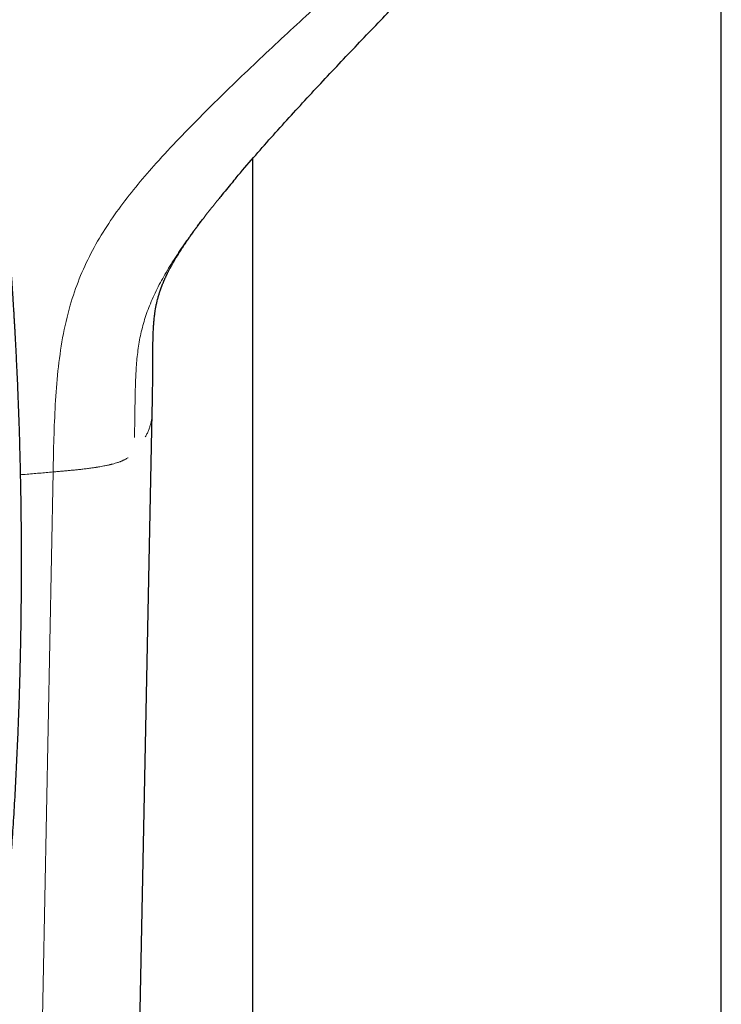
# Model space of a CAD drawing. Header units: millimetres. Extents: x 8 to 830, y 12 to 2106.
# Tile 143 of 256: x 473 to 507, y 1705 to 1753. Entities that reach past the tile are written whole.
import ezdxf

# ---------------------------------------------------------------- set-up
doc = ezdxf.new("R2010")
doc.units = ezdxf.units.MM

msp = doc.modelspace()

# ---------------------------------------------------------------- linework, layer by layer
at = {"color": 7, "linetype": 'Continuous', "lineweight": 30}
for p, q in [((506.86, 1623.299), (506.86, 1770.345)), ((484.36, 1745.955), (484.36, 1623.299)), ((477.411, 1628.51), (479.551, 1733.753)), ((477.411, 1628.51), (479.551, 1733.753)), ((479.551, 1733.757), (479.55, 1733.753)), ((479.551, 1733.757), (479.55, 1733.753)), ((479.551, 1733.757), (479.55, 1733.753))]:
    msp.add_line(p, q, dxfattribs=at)
at = {"color": 8, "linetype": 'Continuous', "lineweight": 0}
msp.add_line((479.55, 1733.753), (479.548, 1733.713), dxfattribs=at)
at = {"color": 8, "linetype": 'Continuous', "lineweight": 0, "flags": 128}
msp.add_lwpolyline([(473.914, 1685.916), (474.797, 1730.939)], dxfattribs=at)
msp.add_lwpolyline([(473.914, 1685.916), (474.797, 1730.939)], dxfattribs=at)
at = {"color": 8, "linetype": 'Continuous', "lineweight": 0}
for points, knots in [([(474.797, 1730.939), (474.808, 1731.478), (474.831, 1732.555), (474.894, 1734.17), (475.015, 1735.782), (475.233, 1737.381), (475.572, 1738.859), (476.034, 1740.208), (476.594, 1741.424), (477.267, 1742.583), (478.032, 1743.686), (478.864, 1744.74), (480.155, 1746.228), (481.962, 1748.095), (484.273, 1750.34), (486.629, 1752.536), (489.007, 1754.703), (490.599, 1756.136), (491.395, 1756.852)], [0, 0, 0, 0, 0.050004, 0.10001, 0.150011, 0.199998, 0.249983, 0.291637, 0.333293, 0.374952, 0.416615, 0.458281, 0.499953, 0.599953, 0.699962, 0.799975, 0.899987, 1, 1, 1, 1]), ([(474.797, 1730.939), (474.808, 1731.478), (474.831, 1732.555), (474.894, 1734.17), (475.015, 1735.782), (475.233, 1737.381), (475.572, 1738.859), (476.034, 1740.208), (476.594, 1741.424), (477.267, 1742.583), (478.032, 1743.686), (478.864, 1744.74), (480.155, 1746.228), (481.962, 1748.095), (484.273, 1750.34), (486.629, 1752.536), (489.007, 1754.703), (490.599, 1756.136), (491.395, 1756.852)], [0, 0, 0, 0, 0.050004, 0.10001, 0.150011, 0.199998, 0.249983, 0.291637, 0.333293, 0.374952, 0.416615, 0.458281, 0.499953, 0.599953, 0.699962, 0.799975, 0.899987, 1, 1, 1, 1]), ([(482.765, 1744.06), (482.627, 1743.888), (482.3, 1743.484), (481.8, 1742.836), (481.267, 1742.112), (480.755, 1741.373), (480.274, 1740.613), (479.833, 1739.828), (479.463, 1739.04), (479.179, 1738.251), (478.974, 1737.469), (478.846, 1736.671), (478.777, 1735.865), (478.733, 1734.798), (478.724, 1733.706), (478.708, 1732.884), (478.702, 1732.591)], [0, 0, 0, 0, 0.052866, 0.124552, 0.196238, 0.267922, 0.339601, 0.411282, 0.482944, 0.547158, 0.611369, 0.675573, 0.739801, 0.804031, 0.930196, 1, 1, 1, 1]), ([(482.765, 1744.06), (482.627, 1743.888), (482.3, 1743.484), (481.8, 1742.836), (481.267, 1742.112), (480.755, 1741.373), (480.274, 1740.613), (479.833, 1739.828), (479.463, 1739.04), (479.179, 1738.251), (478.974, 1737.469), (478.846, 1736.671), (478.777, 1735.865), (478.733, 1734.798), (478.724, 1733.706), (478.708, 1732.884), (478.702, 1732.591)], [0, 0, 0, 0, 0.052866, 0.124552, 0.196238, 0.267922, 0.339601, 0.411282, 0.482944, 0.547158, 0.611369, 0.675573, 0.739801, 0.804031, 0.930196, 1, 1, 1, 1]), ([(479.55, 1733.753), (479.548, 1733.694), (479.544, 1733.58), (479.519, 1733.412), (479.483, 1733.249), (479.436, 1733.087), (479.375, 1732.925), (479.308, 1732.77), (479.249, 1732.668), (479.221, 1732.62)], [0, 0, 0, 0, 0.157286, 0.300509, 0.443625, 0.586634, 0.729536, 0.87233, 1, 1, 1, 1]), ([(479.55, 1733.753), (479.548, 1733.694), (479.544, 1733.58), (479.519, 1733.412), (479.483, 1733.249), (479.436, 1733.087), (479.375, 1732.925), (479.308, 1732.77), (479.249, 1732.668), (479.221, 1732.62)], [0, 0, 0, 0, 0.157286, 0.300509, 0.443625, 0.586634, 0.729536, 0.87233, 1, 1, 1, 1]), ([(478.392, 1731.621), (478.387, 1731.618), (478.349, 1731.59), (478.287, 1731.556), (478.213, 1731.518), (478.166, 1731.495), (478.117, 1731.473), (478.064, 1731.451), (478.008, 1731.429), (477.948, 1731.407), (477.873, 1731.381), (477.776, 1731.351), (477.687, 1731.326), (477.621, 1731.309), (477.589, 1731.301), (477.554, 1731.292), (477.519, 1731.284), (477.482, 1731.275), (477.444, 1731.266), (477.364, 1731.249), (477.25, 1731.225), (477.109, 1731.198), (476.994, 1731.178), (476.922, 1731.167), (476.883, 1731.162), (476.869, 1731.16), (476.857, 1731.158), (476.847, 1731.156), (476.84, 1731.155), (476.831, 1731.154), (476.772, 1731.145), (476.642, 1731.126), (476.445, 1731.1), (476.232, 1731.075), (476.024, 1731.052), (475.818, 1731.031), (475.623, 1731.012), (475.436, 1730.995), (475.246, 1730.977), (475.033, 1730.958), (474.88, 1730.946), (474.797, 1730.939)], [0, 0, 0, 0, 0.009551, 0.073541, 0.09451, 0.115704, 0.137132, 0.158806, 0.180738, 0.202941, 0.225431, 0.261001, 0.301249, 0.310944, 0.320886, 0.331077, 0.341518, 0.352212, 0.363162, 0.37437, 0.419735, 0.457314, 0.486885, 0.50827, 0.512342, 0.515888, 0.518905, 0.521393, 0.52335, 0.524775, 0.527452, 0.568043, 0.62058, 0.67022, 0.720514, 0.766766, 0.813507, 0.85536, 0.895411, 0.94363, 1, 1, 1, 1]), ([(473.222, 1730.805), (473.302, 1730.811), (473.496, 1730.825), (473.8, 1730.851), (474.135, 1730.88), (474.466, 1730.909), (474.687, 1730.929), (474.797, 1730.939)], [0, 0, 0, 0, 0.151181, 0.367278, 0.578191, 0.789099, 1, 1, 1, 1])]:
    msp.add_open_spline(points, degree=3, knots=knots, dxfattribs=at)
at = {"color": 7, "linetype": 'Continuous', "lineweight": 30}
for points, knots in [([(483.45, 1744.889), (483.492, 1744.94), (483.808, 1745.322), (484.412, 1746.018), (485.26, 1746.981), (486.12, 1747.932), (486.986, 1748.875), (488.149, 1750.123), (489.615, 1751.669), (491.386, 1753.51), (492.572, 1754.729), (493.165, 1755.338)], [0, 0, 0, 0, 0.01383, 0.103516, 0.193175, 0.282822, 0.372457, 0.462088, 0.641348, 0.82064, 1, 1, 1, 1]), ([(483.45, 1744.889), (483.492, 1744.94), (483.808, 1745.322), (484.412, 1746.018), (485.26, 1746.981), (486.12, 1747.932), (486.986, 1748.875), (488.149, 1750.123), (489.615, 1751.669), (491.386, 1753.51), (492.572, 1754.729), (493.165, 1755.338)], [0, 0, 0, 0, 0.01383, 0.103516, 0.193175, 0.282822, 0.372457, 0.462088, 0.641348, 0.82064, 1, 1, 1, 1]), ([(483.451, 1744.893), (483.271, 1744.677), (483.039, 1744.402), (482.814, 1744.121), (482.765, 1744.06)], [0, 0, 0, 0, 0.781941, 1, 1, 1, 1]), ([(483.451, 1744.893), (483.271, 1744.677), (483.039, 1744.402), (482.814, 1744.121), (482.765, 1744.06)], [0, 0, 0, 0, 0.781941, 1, 1, 1, 1]), ([(479.552, 1733.755), (479.555, 1733.875), (479.559, 1734.105), (479.566, 1734.432), (479.571, 1734.725), (479.575, 1734.984), (479.577, 1735.197), (479.579, 1735.366), (479.58, 1735.498), (479.581, 1735.609), (479.581, 1735.699), (479.581, 1735.77), (479.582, 1735.847), (479.582, 1735.945), (479.582, 1736.079), (479.582, 1736.231), (479.582, 1736.383), (479.583, 1736.517), (479.583, 1736.626), (479.584, 1736.721), (479.584, 1736.818), (479.586, 1736.938), (479.588, 1737.078), (479.591, 1737.229), (479.595, 1737.38), (479.6, 1737.528), (479.605, 1737.669), (479.612, 1737.8), (479.619, 1737.913), (479.626, 1738.014), (479.633, 1738.108), (479.642, 1738.209), (479.653, 1738.321), (479.666, 1738.433), (479.679, 1738.538), (479.694, 1738.637), (479.709, 1738.736), (479.725, 1738.826), (479.741, 1738.909), (479.758, 1738.991), (479.778, 1739.076), (479.798, 1739.162), (479.82, 1739.246), (479.845, 1739.336), (479.868, 1739.417), (479.891, 1739.49), (479.909, 1739.549), (479.926, 1739.598), (479.94, 1739.641), (479.955, 1739.684), (479.971, 1739.729), (479.987, 1739.775), (480.002, 1739.815), (480.015, 1739.848), (480.026, 1739.878), (480.039, 1739.912), (480.055, 1739.952), (480.071, 1739.992), (480.086, 1740.026), (480.098, 1740.055), (480.11, 1740.085), (480.125, 1740.12), (480.144, 1740.162), (480.165, 1740.211), (480.188, 1740.261), (480.209, 1740.305), (480.225, 1740.34), (480.24, 1740.372), (480.258, 1740.409), (480.281, 1740.456), (480.305, 1740.504), (480.331, 1740.554), (480.357, 1740.605), (480.388, 1740.664), (480.423, 1740.729), (480.456, 1740.79), (480.486, 1740.845), (480.525, 1740.913), (480.57, 1740.992), (480.619, 1741.075), (480.67, 1741.162), (480.723, 1741.249), (480.78, 1741.343), (480.841, 1741.439), (480.906, 1741.542), (480.978, 1741.654), (481.052, 1741.767), (481.123, 1741.873), (481.196, 1741.981), (481.262, 1742.076), (481.321, 1742.161), (481.369, 1742.23), (481.423, 1742.307), (481.483, 1742.391), (481.544, 1742.476), (481.595, 1742.546), (481.639, 1742.606), (481.682, 1742.665), (481.734, 1742.736), (481.794, 1742.817), (481.858, 1742.902), (481.921, 1742.985), (481.962, 1743.04), (481.982, 1743.066)], [0, 0, 0, 0, 0.027424, 0.052281, 0.074554, 0.094236, 0.111325, 0.122911, 0.132907, 0.141316, 0.148142, 0.153388, 0.157547, 0.165574, 0.175746, 0.188068, 0.200108, 0.210373, 0.218643, 0.225051, 0.232207, 0.241207, 0.253322, 0.265528, 0.277563, 0.290044, 0.303086, 0.314966, 0.325501, 0.334658, 0.343861, 0.354048, 0.366805, 0.381066, 0.393192, 0.404805, 0.421245, 0.434175, 0.444251, 0.458967, 0.472332, 0.483429, 0.498555, 0.511128, 0.524949, 0.535536, 0.544724, 0.552034, 0.558491, 0.564571, 0.571993, 0.579378, 0.585873, 0.590785, 0.594853, 0.600099, 0.606636, 0.613636, 0.61898, 0.623002, 0.6276, 0.633071, 0.639577, 0.647557, 0.655982, 0.663079, 0.668172, 0.672281, 0.677874, 0.685023, 0.693458, 0.699551, 0.706965, 0.715833, 0.725226, 0.734292, 0.741521, 0.74804, 0.76182, 0.772859, 0.781022, 0.794271, 0.804918, 0.815648, 0.828922, 0.841637, 0.855512, 0.868296, 0.87875, 0.892548, 0.900661, 0.908532, 0.917092, 0.926528, 0.936097, 0.944191, 0.949536, 0.955733, 0.963629, 0.972906, 0.982259, 0.991465, 1, 1, 1, 1]), ([(479.552, 1733.755), (479.555, 1733.875), (479.559, 1734.105), (479.566, 1734.432), (479.571, 1734.725), (479.575, 1734.984), (479.577, 1735.197), (479.579, 1735.366), (479.58, 1735.498), (479.581, 1735.609), (479.581, 1735.699), (479.581, 1735.77), (479.582, 1735.847), (479.582, 1735.945), (479.582, 1736.079), (479.582, 1736.231), (479.582, 1736.383), (479.583, 1736.517), (479.583, 1736.626), (479.584, 1736.721), (479.584, 1736.818), (479.586, 1736.938), (479.588, 1737.078), (479.591, 1737.229), (479.595, 1737.38), (479.6, 1737.528), (479.605, 1737.669), (479.612, 1737.8), (479.619, 1737.913), (479.626, 1738.014), (479.633, 1738.108), (479.642, 1738.209), (479.653, 1738.321), (479.666, 1738.433), (479.679, 1738.538), (479.694, 1738.637), (479.709, 1738.736), (479.725, 1738.826), (479.741, 1738.909), (479.758, 1738.991), (479.778, 1739.076), (479.798, 1739.162), (479.82, 1739.246), (479.845, 1739.336), (479.868, 1739.417), (479.891, 1739.49), (479.909, 1739.549), (479.926, 1739.598), (479.94, 1739.641), (479.955, 1739.684), (479.971, 1739.729), (479.987, 1739.775), (480.002, 1739.815), (480.015, 1739.848), (480.026, 1739.878), (480.039, 1739.912), (480.055, 1739.952), (480.071, 1739.992), (480.086, 1740.026), (480.098, 1740.055), (480.11, 1740.085), (480.125, 1740.12), (480.144, 1740.162), (480.165, 1740.211), (480.188, 1740.261), (480.209, 1740.305), (480.225, 1740.34), (480.24, 1740.372), (480.258, 1740.409), (480.281, 1740.456), (480.305, 1740.504), (480.331, 1740.554), (480.357, 1740.605), (480.388, 1740.664), (480.423, 1740.729), (480.456, 1740.79), (480.486, 1740.845), (480.525, 1740.913), (480.57, 1740.992), (480.619, 1741.075), (480.67, 1741.162), (480.723, 1741.249), (480.78, 1741.343), (480.841, 1741.439), (480.906, 1741.542), (480.978, 1741.654), (481.052, 1741.767), (481.123, 1741.873), (481.196, 1741.981), (481.262, 1742.076), (481.321, 1742.161), (481.369, 1742.23), (481.423, 1742.307), (481.483, 1742.391), (481.544, 1742.476), (481.595, 1742.546), (481.639, 1742.606), (481.682, 1742.665), (481.734, 1742.736), (481.794, 1742.817), (481.858, 1742.902), (481.921, 1742.985), (481.962, 1743.04), (481.982, 1743.066)], [0, 0, 0, 0, 0.027424, 0.052281, 0.074554, 0.094236, 0.111325, 0.122911, 0.132907, 0.141316, 0.148142, 0.153388, 0.157547, 0.165574, 0.175746, 0.188068, 0.200108, 0.210373, 0.218643, 0.225051, 0.232207, 0.241207, 0.253322, 0.265528, 0.277563, 0.290044, 0.303086, 0.314966, 0.325501, 0.334658, 0.343861, 0.354048, 0.366805, 0.381066, 0.393192, 0.404805, 0.421245, 0.434175, 0.444251, 0.458967, 0.472332, 0.483429, 0.498555, 0.511128, 0.524949, 0.535536, 0.544724, 0.552034, 0.558491, 0.564571, 0.571993, 0.579378, 0.585873, 0.590785, 0.594853, 0.600099, 0.606636, 0.613636, 0.61898, 0.623002, 0.6276, 0.633071, 0.639577, 0.647557, 0.655982, 0.663079, 0.668172, 0.672281, 0.677874, 0.685023, 0.693458, 0.699551, 0.706965, 0.715833, 0.725226, 0.734292, 0.741521, 0.74804, 0.76182, 0.772859, 0.781022, 0.794271, 0.804918, 0.815648, 0.828922, 0.841637, 0.855512, 0.868296, 0.87875, 0.892548, 0.900661, 0.908532, 0.917092, 0.926528, 0.936097, 0.944191, 0.949536, 0.955733, 0.963629, 0.972906, 0.982259, 0.991465, 1, 1, 1, 1]), ([(472.793, 1740.342), (472.802, 1740.222), (472.817, 1739.989), (472.84, 1739.653), (472.859, 1739.345), (472.877, 1739.064), (472.891, 1738.835), (472.904, 1738.63), (472.915, 1738.439), (472.927, 1738.231), (472.939, 1738.026), (472.951, 1737.825), (472.966, 1737.559), (472.983, 1737.23), (473.004, 1736.835), (473.024, 1736.44), (473.043, 1736.036), (473.065, 1735.566), (473.089, 1735.027), (473.107, 1734.571), (473.119, 1734.258), (473.126, 1734.093), (473.132, 1733.927), (473.138, 1733.76), (473.144, 1733.598), (473.153, 1733.328), (473.166, 1732.941), (473.182, 1732.421), (473.195, 1731.945), (473.206, 1731.516), (473.215, 1731.142), (473.223, 1730.757), (473.231, 1730.371), (473.238, 1730.014), (473.243, 1729.693), (473.247, 1729.391), (473.252, 1729.073), (473.255, 1728.804), (473.257, 1728.592), (473.258, 1728.443), (473.26, 1728.28), (473.261, 1728.107), (473.263, 1727.933), (473.264, 1727.723), (473.265, 1727.487), (473.266, 1727.233), (473.267, 1727.015), (473.267, 1726.867), (473.267, 1726.78), (473.267, 1726.741), (473.267, 1726.705), (473.267, 1726.671), (473.267, 1726.639), (473.267, 1726.607), (473.267, 1726.469), (473.267, 1725.88), (473.262, 1724.915), (473.248, 1723.686), (473.228, 1722.547), (473.203, 1721.434), (473.172, 1720.33), (473.134, 1719.205), (473.086, 1717.989), (473.027, 1716.699), (472.957, 1715.362), (472.88, 1714.051), (472.822, 1713.186), (472.793, 1712.758)], [0, 0, 0, 0, 0.013391, 0.025772, 0.037142, 0.047501, 0.05685, 0.062424, 0.070209, 0.0779, 0.085421, 0.092771, 0.09995, 0.114762, 0.128913, 0.143291, 0.157981, 0.172985, 0.194523, 0.216691, 0.222602, 0.228556, 0.234554, 0.240596, 0.246682, 0.252139, 0.269926, 0.288716, 0.308509, 0.321628, 0.335153, 0.349086, 0.363425, 0.37702, 0.387755, 0.398257, 0.409745, 0.422221, 0.427392, 0.432715, 0.438408, 0.445074, 0.451392, 0.457363, 0.467795, 0.476961, 0.48486, 0.491491, 0.492959, 0.494347, 0.495655, 0.496883, 0.498031, 0.499098, 0.500422, 0.512939, 0.562962, 0.605032, 0.646181, 0.68641, 0.725719, 0.765909, 0.808392, 0.857635, 0.905983, 0.953438, 1, 1, 1, 1])]:
    msp.add_open_spline(points, degree=3, knots=knots, dxfattribs=at)

doc.saveas('drawing.dxf')
